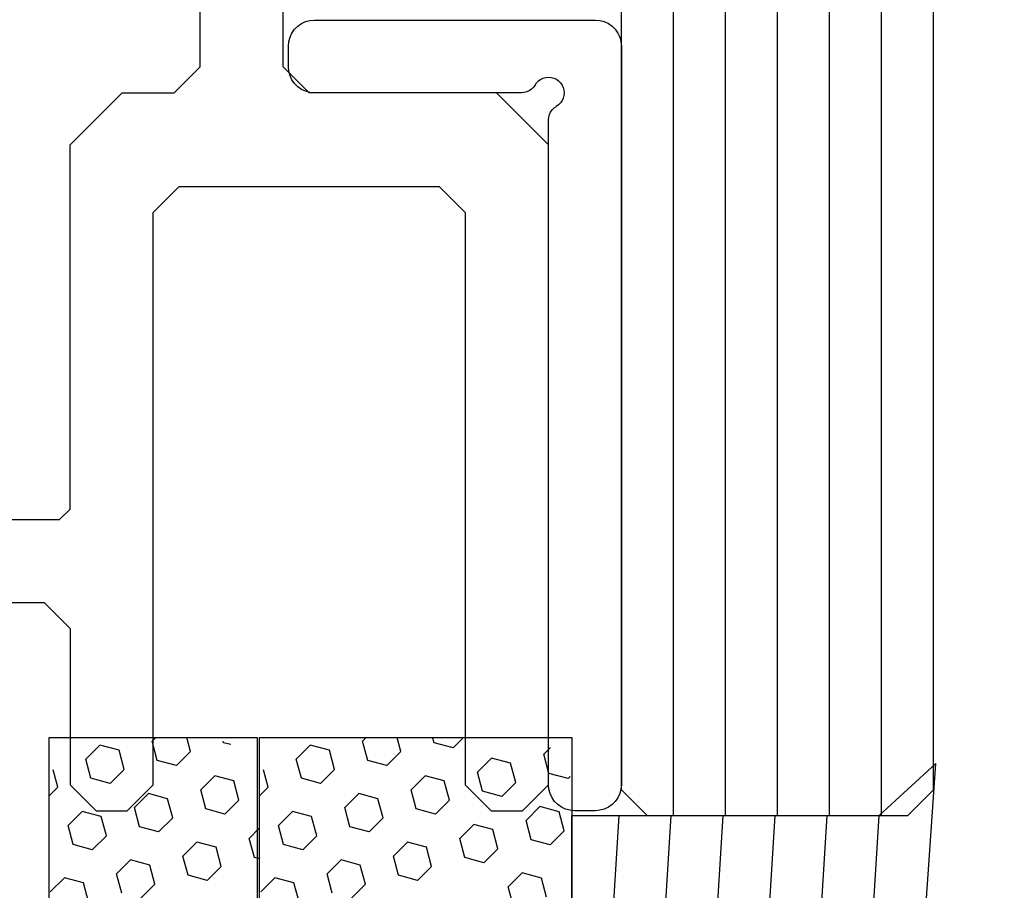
# Model space of a CAD drawing. Header units: millimetres. Extents: x -637441 to -130928, y -380379 to -53767.
# Tile 140 of 256: x -365764 to -365669, y -156947 to -156863. Entities that reach past the tile are written whole.
import ezdxf

# ---------------------------------------------------------------- set-up
doc = ezdxf.new("R2010")
doc.units = ezdxf.units.MM
doc.header["$LTSCALE"] = 10
doc.layers.add('CKTEXTY_MALE', color=7, linetype='Continuous', lineweight=25)
for name, color, linetype in [('CrossSectionsAccess', 2, 'Continuous'), ('CrossSectionsGlass', 4, 'Continuous'), ('CrossSectionsGums', 1, 'Continuous'), ('CrossSectionsProfils', 7, 'Continuous')]:
    doc.layers.add(name, color=color, linetype=linetype)
doc.styles.get("Standard").update_dxf_attribs({"font": 'simplex.shx', "width": 0.8})
doc.dimstyles.new('normální', dxfattribs={"dimscale": 50, "dimtxt": 2.5, "dimasz": 2.5, "dimexe": 1.768, "dimexo": 5, "dimtad": 1, "dimrnd": 1, "dimtxsty": 'Standard', "dimblk1": 'OBLIQUE', "dimblk2": 'OBLIQUE', "dimsah": 1, "dimcen": 2.5, "dimdle": 1.8, "dimadec": 0, "dimazin": 0, "dimtfac": 1, "dimtix": 1, "dimtmove": 2, "dimatfit": 3, "dimfxl": 1, "dimarcsym": 0})

# ---------------------------------------------------------------- blocks, each defined once
blk = doc.blocks.new('120912', base_point=(1132.165, 1420.949))
at = {"layer": 'CrossSectionsGums', "color": 1}
for p, q in [((1143.665, 1420.949), (1120.665, 1420.949)), ((1120.665, 1420.949), (1120.665, 1416.949)), ((1120.665, 1416.949), (1143.665, 1416.949))]:
    blk.add_line(p, q, dxfattribs=at)
at = {"layer": 'CrossSectionsGums', "color": 253, "true_color": 0xadadad}
for p, q in [((1121.617, 1420.783), (1121.783, 1420.949)), ((1123.359, 1420.658), (1123.628, 1420.928)), ((1121.617, 1420.783), (1121.283, 1420.873)), ((1122.084, 1420.317), (1122.353, 1420.586)), ((1122.721, 1420.488), (1122.353, 1420.586)), ((1123.457, 1420.29), (1123.359, 1420.658)), ((1122.82, 1420.12), (1122.721, 1420.488)), ((1120.809, 1419.975), (1121.078, 1420.245)), ((1121.447, 1420.146), (1121.078, 1420.245)), ((1122.182, 1419.949), (1122.084, 1420.317)), ((1123.825, 1420.192), (1123.457, 1420.29)), ((1120.908, 1419.607), (1120.809, 1419.975)), ((1121.545, 1419.778), (1121.446, 1420.146)), ((1122.551, 1419.85), (1122.82, 1420.12)), ((1121.276, 1419.509), (1121.545, 1419.778)), ((1122.551, 1419.85), (1122.182, 1419.949)), ((1121.276, 1419.509), (1120.908, 1419.607)), ((1123.017, 1419.384), (1123.287, 1419.653)), ((1123.655, 1419.554), (1123.287, 1419.653)), ((1121.742, 1419.042), (1122.012, 1419.311)), ((1122.38, 1419.213), (1122.012, 1419.311)), ((1122.478, 1418.845), (1122.38, 1419.213)), ((1123.116, 1419.016), (1123.017, 1419.384)), ((1121.841, 1418.674), (1121.742, 1419.042)), ((1123.484, 1418.917), (1123.753, 1419.186)), ((1120.665, 1418.898), (1120.737, 1418.97)), ((1121.105, 1418.871), (1120.737, 1418.97)), ((1121.203, 1418.503), (1121.105, 1418.871)), ((1122.209, 1418.575), (1122.478, 1418.845)), ((1123.484, 1418.917), (1123.116, 1419.016)), ((1122.209, 1418.575), (1121.841, 1418.674)), ((1120.934, 1418.234), (1121.203, 1418.503)), ((1120.934, 1418.234), (1120.665, 1418.306)), ((1122.676, 1418.109), (1122.945, 1418.378)), ((1123.313, 1418.28), (1122.945, 1418.378)), ((1123.412, 1417.911), (1123.313, 1418.28)), ((1122.774, 1417.741), (1122.676, 1418.109)), ((1121.401, 1417.767), (1121.67, 1418.036)), ((1122.038, 1417.938), (1121.67, 1418.036)), ((1122.137, 1417.57), (1122.038, 1417.938)), ((1123.142, 1417.642), (1123.412, 1417.911)), ((1121.499, 1417.399), (1121.401, 1417.767)), ((1123.142, 1417.642), (1122.774, 1417.741)), ((1120.763, 1417.596), (1120.733, 1417.604)), ((1120.8, 1417.459), (1120.763, 1417.596)), ((1121.867, 1417.301), (1122.137, 1417.57)), ((1121.867, 1417.301), (1121.499, 1417.399)), ((1122.403, 1416.903), (1122.603, 1417.103)), ((1122.971, 1417.005), (1122.603, 1417.103)), ((1122.998, 1416.904), (1122.971, 1417.005))]:
    blk.add_line(p, q, dxfattribs=at)
blk = doc.blocks.new('120913', base_point=(1174.165, 1420.949))
at = {"layer": 'CrossSectionsGums', "color": 1}
for p, q in [((1162.665, 1420.949), (1162.665, 1414.949)), ((1185.665, 1420.949), (1162.665, 1420.949)), ((1162.665, 1414.949), (1185.665, 1414.949))]:
    blk.add_line(p, q, dxfattribs=at)
at = {"layer": 'CrossSectionsGums', "color": 253, "true_color": 0xadadad}
for p, q in [((1163.617, 1420.783), (1163.783, 1420.949)), ((1165.359, 1420.658), (1165.628, 1420.928)), ((1163.617, 1420.783), (1163.283, 1420.873)), ((1164.084, 1420.317), (1164.353, 1420.586)), ((1164.721, 1420.488), (1164.353, 1420.586)), ((1165.457, 1420.29), (1165.359, 1420.658)), ((1164.82, 1420.12), (1164.721, 1420.488)), ((1162.809, 1419.975), (1163.078, 1420.245)), ((1163.447, 1420.146), (1163.078, 1420.245)), ((1164.182, 1419.949), (1164.084, 1420.317)), ((1165.825, 1420.192), (1165.457, 1420.29)), ((1162.908, 1419.607), (1162.809, 1419.975)), ((1163.545, 1419.778), (1163.446, 1420.146)), ((1164.551, 1419.85), (1164.82, 1420.12)), ((1163.276, 1419.509), (1163.545, 1419.778)), ((1164.551, 1419.85), (1164.182, 1419.949)), ((1163.276, 1419.509), (1162.908, 1419.607)), ((1165.017, 1419.384), (1165.287, 1419.653)), ((1165.655, 1419.554), (1165.287, 1419.653)), ((1163.742, 1419.042), (1164.012, 1419.311)), ((1164.38, 1419.213), (1164.012, 1419.311)), ((1164.478, 1418.845), (1164.38, 1419.213)), ((1165.116, 1419.016), (1165.017, 1419.384)), ((1163.841, 1418.674), (1163.742, 1419.042)), ((1165.484, 1418.917), (1165.753, 1419.186)), ((1162.665, 1418.898), (1162.737, 1418.97)), ((1163.105, 1418.871), (1162.737, 1418.97)), ((1163.203, 1418.503), (1163.105, 1418.871)), ((1164.209, 1418.575), (1164.478, 1418.845)), ((1165.484, 1418.917), (1165.116, 1419.016)), ((1164.209, 1418.575), (1163.841, 1418.674)), ((1162.934, 1418.234), (1163.203, 1418.503)), ((1162.934, 1418.234), (1162.665, 1418.306)), ((1164.676, 1418.109), (1164.945, 1418.378)), ((1165.313, 1418.28), (1164.945, 1418.378)), ((1165.412, 1417.911), (1165.313, 1418.28)), ((1164.774, 1417.741), (1164.676, 1418.109)), ((1163.401, 1417.767), (1163.67, 1418.036)), ((1164.038, 1417.938), (1163.67, 1418.036)), ((1164.137, 1417.57), (1164.038, 1417.938)), ((1165.142, 1417.642), (1165.412, 1417.911)), ((1163.499, 1417.399), (1163.401, 1417.767)), ((1165.142, 1417.642), (1164.774, 1417.741)), ((1162.763, 1417.596), (1162.665, 1417.623)), ((1162.862, 1417.228), (1162.763, 1417.596)), ((1163.867, 1417.301), (1164.137, 1417.57)), ((1163.867, 1417.301), (1163.499, 1417.399)), ((1162.665, 1417.031), (1162.862, 1417.228)), ((1164.334, 1416.834), (1164.603, 1417.103)), ((1164.971, 1417.005), (1164.603, 1417.103)), ((1165.07, 1416.637), (1164.971, 1417.005)), ((1163.059, 1416.492), (1163.328, 1416.762)), ((1163.697, 1416.663), (1163.328, 1416.762)), ((1164.433, 1416.466), (1164.334, 1416.834)), ((1163.795, 1416.295), (1163.697, 1416.663)), ((1164.801, 1416.367), (1165.07, 1416.637)), ((1163.158, 1416.124), (1163.059, 1416.492)), ((1164.801, 1416.367), (1164.433, 1416.466)), ((1163.526, 1416.026), (1163.795, 1416.295)), ((1163.526, 1416.026), (1163.158, 1416.124)), ((1165.267, 1415.901), (1165.537, 1416.17)), ((1165.905, 1416.071), (1165.537, 1416.17)), ((1163.992, 1415.559), (1164.262, 1415.828)), ((1164.63, 1415.73), (1164.262, 1415.828)), ((1165.366, 1415.533), (1165.267, 1415.901)), ((1164.728, 1415.362), (1164.63, 1415.73)), ((1162.858, 1415.358), (1162.987, 1415.487)), ((1163.355, 1415.388), (1162.987, 1415.487)), ((1164.091, 1415.191), (1163.992, 1415.559)), ((1165.734, 1415.434), (1165.366, 1415.533)), ((1163.453, 1415.02), (1163.355, 1415.388)), ((1164.459, 1415.092), (1164.728, 1415.362)), ((1164.459, 1415.092), (1164.091, 1415.191)), ((1163.414, 1414.981), (1163.454, 1415.02))]:
    blk.add_line(p, q, dxfattribs=at)
blk = doc.blocks.new('_OBLIQUE')
at = {"color": 0, "linetype": 'ByBlock'}
blk.add_line((-0.5, -0.5), (0.5, 0.5), dxfattribs=at)

msp = doc.modelspace()

# ---------------------------------------------------------------- linework, layer by layer
at = {"layer": 'CrossSectionsAccess', "color": 7}
for p, q in [((-365681.102, -156939.635), (-365675.668, -156934.635)), ((-365677.543, -156962.107), (-365675.668, -156934.635)), ((-365710.668, -156939.635), (-365681.102, -156939.635)), ((-365707.651, -156964.614), (-365706.102, -156939.635)), ((-365702.651, -156964.614), (-365701.102, -156939.635)), ((-365697.651, -156964.614), (-365696.102, -156939.635)), ((-365692.651, -156964.614), (-365691.102, -156939.635)), ((-365687.651, -156964.614), (-365686.102, -156939.635)), ((-365682.651, -156964.614), (-365681.102, -156939.635))]:
    msp.add_line(p, q, dxfattribs=at)
at = {"layer": 'CrossSectionsAccess'}
msp.add_line((-365710.668, -157039.635), (-365710.668, -156939.635), dxfattribs=at)
at = {"layer": 'CrossSectionsGlass', "color": 1}
for p, q in [((-365705.897, -156937.166), (-365705.897, -148249.574)), ((-365700.897, -156939.666), (-365700.897, -148249.574)), ((-365695.897, -156939.666), (-365695.897, -148249.574)), ((-365690.897, -156939.666), (-365690.897, -148249.574)), ((-365685.897, -156939.666), (-365685.897, -148249.574)), ((-365680.897, -156939.666), (-365680.897, -148249.574)), ((-365675.897, -156937.166), (-365675.897, -148249.574))]:
    msp.add_line(p, q, dxfattribs=at)
at = {"layer": 'CrossSectionsGlass'}
msp.add_line((-365705.897, -156937.166), (-365703.397, -156939.666), dxfattribs=at)
at = {"layer": 'CrossSectionsGlass', "color": 7}
for p, q in [((-365675.897, -156937.166), (-365678.397, -156939.666)), ((-365678.397, -156939.666), (-365703.397, -156939.666))]:
    msp.add_line(p, q, dxfattribs=at)
at = {"layer": 'CrossSectionsGums', "color": 1}
for p, q in [((-365737.005, -156863.751), (-365736.648, -156863.501)), ((-365736.648, -156863.501), (-365736.253, -156863.317)), ((-365736.253, -156863.317), (-365735.832, -156863.204)), ((-365735.832, -156863.204), (-365735.398, -156863.166)), ((-365735.398, -156863.166), (-365708.397, -156863.166)), ((-365708.397, -156863.166), (-365707.963, -156863.204)), ((-365707.963, -156863.204), (-365707.542, -156863.317)), ((-365707.542, -156863.317), (-365707.147, -156863.501)), ((-365707.147, -156863.501), (-365706.791, -156863.751)), ((-365737.747, -156864.811), (-365737.563, -156864.416)), ((-365737.563, -156864.416), (-365737.313, -156864.059)), ((-365737.313, -156864.059), (-365737.005, -156863.751)), ((-365706.791, -156863.751), (-365706.482, -156864.059)), ((-365706.482, -156864.059), (-365706.232, -156864.416)), ((-365706.232, -156864.416), (-365706.048, -156864.811)), ((-365737.898, -156865.666), (-365737.86, -156865.232)), ((-365737.86, -156865.232), (-365737.747, -156864.811)), ((-365706.048, -156864.811), (-365705.935, -156865.232)), ((-365705.935, -156865.232), (-365705.897, -156865.666)), ((-365737.898, -156867.666), (-365737.898, -156865.666)), ((-365705.897, -156865.666), (-365705.897, -156936.666)), ((-365737.86, -156868.1), (-365737.898, -156867.666)), ((-365737.747, -156868.521), (-365737.86, -156868.1)), ((-365737.563, -156868.916), (-365737.747, -156868.521)), ((-365737.313, -156869.273), (-365737.563, -156868.916)), ((-365737.005, -156869.581), (-365737.313, -156869.273)), ((-365714.196, -156869.416), (-365714.046, -156869.202)), ((-365714.046, -156869.202), (-365713.862, -156869.017)), ((-365713.862, -156869.017), (-365713.647, -156868.867)), ((-365713.647, -156868.867), (-365713.41, -156868.757)), ((-365713.41, -156868.757), (-365713.158, -156868.689)), ((-365713.158, -156868.689), (-365712.897, -156868.666)), ((-365712.897, -156868.666), (-365712.637, -156868.689)), ((-365712.637, -156868.689), (-365712.384, -156868.756)), ((-365712.384, -156868.756), (-365712.147, -156868.867)), ((-365712.147, -156868.867), (-365711.933, -156869.017)), ((-365711.933, -156869.017), (-365711.748, -156869.202)), ((-365711.748, -156869.202), (-365711.598, -156869.416)), ((-365736.648, -156869.831), (-365737.005, -156869.581)), ((-365736.253, -156870.016), (-365736.648, -156869.831)), ((-365735.832, -156870.128), (-365736.253, -156870.016)), ((-365735.398, -156870.166), (-365735.832, -156870.128)), ((-365715.495, -156870.166), (-365735.398, -156870.166)), ((-365715.235, -156870.143), (-365715.495, -156870.166)), ((-365714.982, -156870.076), (-365715.235, -156870.143)), ((-365714.745, -156869.965), (-365714.982, -156870.076)), ((-365714.531, -156869.815), (-365714.745, -156869.965)), ((-365714.346, -156869.63), (-365714.531, -156869.815)), ((-365714.196, -156869.416), (-365714.346, -156869.63)), ((-365711.598, -156869.416), (-365711.488, -156869.653)), ((-365711.488, -156869.653), (-365711.42, -156869.906)), ((-365711.42, -156869.906), (-365711.397, -156870.166)), ((-365711.397, -156870.166), (-365711.42, -156870.427)), ((-365711.748, -156871.13), (-365711.933, -156871.315)), ((-365711.598, -156870.916), (-365711.748, -156871.13)), ((-365711.488, -156870.679), (-365711.598, -156870.916)), ((-365711.42, -156870.427), (-365711.488, -156870.679)), ((-365712.807, -156872.251), (-365712.697, -156872.014)), ((-365712.697, -156872.014), (-365712.547, -156871.8)), ((-365712.547, -156871.8), (-365712.362, -156871.615)), ((-365712.362, -156871.615), (-365712.147, -156871.465)), ((-365711.933, -156871.315), (-365712.148, -156871.465)), ((-365712.898, -156872.764), (-365712.875, -156872.503)), ((-365712.898, -156936.666), (-365712.898, -156872.764)), ((-365712.875, -156872.503), (-365712.807, -156872.251)), ((-365712.86, -156937.1), (-365712.898, -156936.666)), ((-365712.747, -156937.521), (-365712.86, -156937.1)), ((-365705.935, -156937.1), (-365706.048, -156937.521)), ((-365705.897, -156936.666), (-365705.935, -156937.1)), ((-365712.563, -156937.916), (-365712.747, -156937.521)), ((-365712.313, -156938.273), (-365712.563, -156937.916)), ((-365712.005, -156938.581), (-365712.313, -156938.273)), ((-365706.482, -156938.273), (-365706.791, -156938.581)), ((-365706.232, -156937.916), (-365706.482, -156938.273)), ((-365706.048, -156937.521), (-365706.232, -156937.916)), ((-365711.648, -156938.831), (-365712.005, -156938.581)), ((-365711.253, -156939.015), (-365711.648, -156938.831)), ((-365710.832, -156939.128), (-365711.253, -156939.015)), ((-365710.398, -156939.166), (-365710.832, -156939.128)), ((-365708.397, -156939.166), (-365710.398, -156939.166)), ((-365707.963, -156939.128), (-365708.397, -156939.166)), ((-365707.542, -156939.015), (-365707.963, -156939.128)), ((-365707.147, -156938.831), (-365707.542, -156939.015)), ((-365706.791, -156938.581), (-365707.147, -156938.831))]:
    msp.add_line(p, q, dxfattribs=at)
at = {"layer": 'CrossSectionsProfils', "color": 6}
for points in [[(-365772.147, -156919.166), (-365761.397, -156919.166), (-365758.897, -156921.666), (-365758.897, -156936.666), (-365756.397, -156939.166), (-365753.397, -156939.166), (-365750.897, -156936.666), (-365750.897, -156881.666), (-365748.397, -156879.166), (-365723.397, -156879.166), (-365720.897, -156881.666), (-365720.897, -156936.666), (-365718.397, -156939.166), (-365715.397, -156939.166), (-365712.897, -156936.666), (-365712.897, -156875.166), (-365717.897, -156870.166), (-365735.897, -156870.166), (-365738.397, -156867.666), (-365738.397, -156780.166)], [(-365748.897, -156824.666), (-365751.397, -156824.666), (-365753.897, -156827.166), (-365753.897, -156828.665), (-365754.898, -156829.666), (-365757.897, -156829.666), (-365758.897, -156828.665), (-365758.897, -156825.666), (-365759.898, -156824.666), (-365786.897, -156824.666), (-365787.897, -156825.666), (-365787.897, -156910.166), (-365786.897, -156911.165), (-365759.898, -156911.165), (-365758.897, -156910.166), (-365758.897, -156875.166), (-365753.897, -156870.166), (-365748.897, -156870.166), (-365746.397, -156867.666), (-365746.397, -156827.166), (-365748.897, -156824.666)]]:
    msp.add_lwpolyline(points, dxfattribs=at)

# ---------------------------------------------------------------- block references
at = {"layer": 'CrossSectionsGums', "xscale": -5, "yscale": 5, "zscale": 5, "rotation": 90}
for name, p in [('120912', (-365760.898, -156989.635)), ('120913', (-365740.668, -156989.635))]:
    msp.add_blockref(name, p, dxfattribs=at)

# ---------------------------------------------------------------- leaders
at = {"layer": 'CKTEXTY_MALE'}
msp.add_leader([(-365991.141, -156944.024), (-365441.697, -156495.821)], dimstyle='normální', override={"dimgap": 0.625, "dimtad": 0}, dxfattribs=at)

doc.saveas('drawing.dxf')
